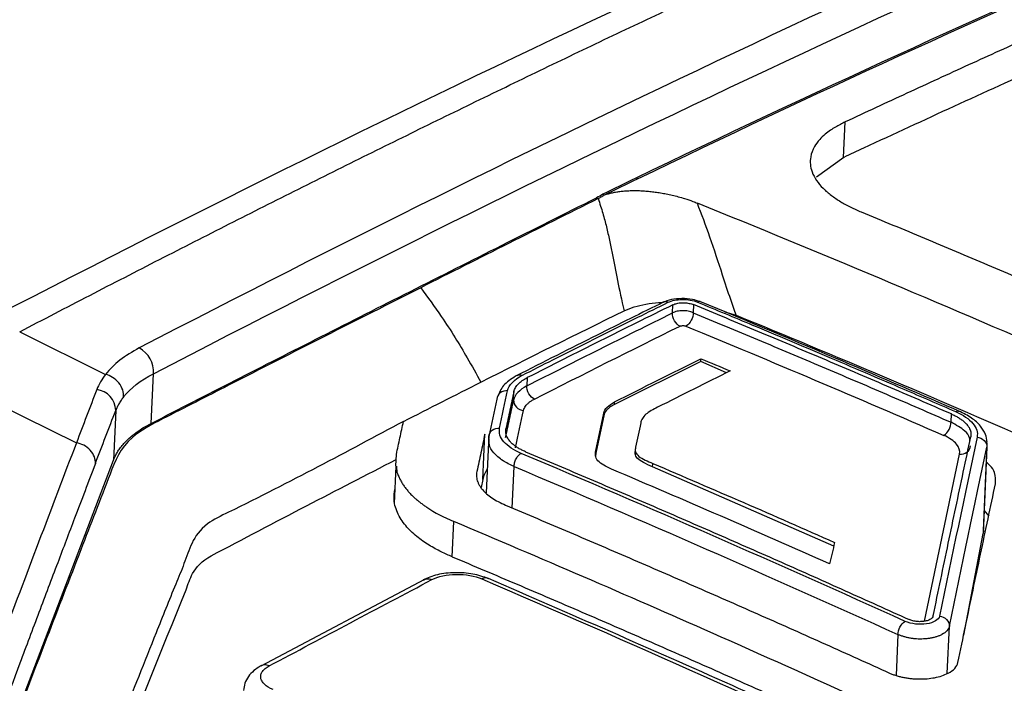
# Model space of a CAD drawing. Header units: millimetres. Extents: x -508 to 796, y -404 to 760.
# Tile 52 of 116: x 656 to 680, y -156 to -140. Entities that reach past the tile are written whole.
import ezdxf

# ---------------------------------------------------------------- set-up
doc = ezdxf.new("R2010")
doc.units = ezdxf.units.MM

msp = doc.modelspace()

# ---------------------------------------------------------------- linework, layer by layer
at = {"color": 7, "linetype": 'Continuous', "lineweight": 25}
for p, q in [((675.815, -143.438), (675.854, -142.588)), ((675.822, -143.441), (675.167, -143.915)), ((670.866, -143.957), (670.828, -143.938)), ((670.04, -144.32), (670.077, -144.339)), ((669.887, -144.408), (669.925, -144.427)), ((671.711, -147.174), (671.72, -146.977)), ((672.212, -146.974), (672.204, -147.171)), ((672.968, -147.148), (673.241, -147.228)), ((656.04, -147.626), (658.103, -148.649)), ((672.389, -148.341), (670.317, -149.372)), ((672.389, -148.341), (672.392, -148.272)), ((673.005, -148.611), (672.389, -148.341)), ((659.197, -149.826), (659.252, -148.634)), ((668.223, -148.728), (668.214, -148.925)), ((654.813, -149.012), (657.401, -150.294)), ((667.895, -149.269), (667.905, -149.061)), ((670.317, -149.372), (670.319, -149.311)), ((658.346, -149.514), (658.291, -150.708)), ((670.058, -149.643), (670.06, -149.581)), ((678.395, -149.797), (678.403, -149.6)), ((670.058, -149.643), (669.866, -150.542)), ((667.155, -151.175), (667.205, -150.084)), ((667.302, -150.108), (667.238, -151.496)), ((667.311, -150.264), (667.305, -150.139)), ((679.244, -150.258), (679.251, -150.336)), ((669.866, -150.542), (669.864, -150.612)), ((670.817, -150.449), (670.812, -150.558)), ((679.257, -150.399), (679.163, -152.47)), ((679.171, -152.398), (679.266, -150.326)), ((654.297, -161.196), (658.291, -150.708)), ((665.07, -150.85), (665.028, -151.75)), ((665.104, -151.01), (665.096, -150.85)), ((671.233, -150.87), (671.236, -150.789)), ((675.58, -152.775), (671.233, -150.87)), ((667.155, -151.175), (667.119, -151.366)), ((666.423, -153.03), (666.461, -152.184)), ((679.171, -152.398), (679.163, -152.47)), ((678.699, -154.913), (679.163, -152.47)), ((665.759, -153.574), (661.829, -155.657))]:
    msp.add_line(p, q, dxfattribs=at)
at = {"color": 250, "linetype": 'Continuous', "lineweight": 25}
for p, q in [((679.251, -150.336), (679.257, -150.399)), ((665.07, -150.844), (665.083, -150.571)), ((677.756, -154.578), (678.599, -150.565)), ((667.862, -151.859), (667.908, -150.863)), ((678.303, -155.836), (678.355, -154.696)), ((677.121, -154.895), (677.076, -155.88))]:
    msp.add_line(p, q, dxfattribs=at)
at = {"color": 7, "linetype": 'Continuous', "lineweight": 25, "flags": 128}
msp.add_lwpolyline([(679.308, -152.058), (679.274, -152.008), (679.193, -151.91)], dxfattribs=at)
at = {"color": 7, "linetype": 'Continuous', "lineweight": 25}
for centre, radius, start, end in [((658.586, -148.597), 0.667, 356.845, 60.8303), ((657.834, -149.525), 0.512, 1.2484, 83.6213), ((667.817, -151.309), 0.675, 144.9255, 168.5156)]:
    msp.add_arc(centre, radius, start, end, dxfattribs=at)
for points in [[(695.816, -133.114), (687.55, -136.275), (679.212, -139.887), (670.828, -143.938)], [(670.866, -143.957), (679.25, -139.906), (687.588, -136.294), (695.853, -133.133)], [(655.437, -147.255), (665.323, -142.129), (675.166, -137.488), (684.93, -133.413)], [(687.401, -134.573), (677.965, -138.551), (668.458, -143.055), (658.911, -148.015)], [(659.252, -148.634), (668.791, -143.678), (678.29, -139.178), (687.718, -135.204)], [(670.828, -143.938), (670.565, -144.065), (670.302, -144.193), (670.04, -144.32)], [(670.077, -144.339), (670.34, -144.211), (670.603, -144.084), (670.866, -143.957)], [(670.04, -144.32), (669.989, -144.354), (669.938, -144.383), (669.887, -144.408)], [(669.925, -144.427), (668.474, -145.153), (667.067, -145.86), (665.666, -146.568)], [(667.11, -148.834), (668.258, -148.255), (669.404, -147.685), (670.55, -147.123)], [(673.242, -147.229), (675.608, -148.201), (677.974, -149.203), (680.341, -150.236)], [(668.397, -149.241), (669.563, -148.649), (670.728, -148.066), (671.892, -147.491)], [(672.032, -147.49), (672.036, -147.488), (672.041, -147.486), (672.045, -147.484)], [(672.032, -147.49), (674.094, -148.342), (676.157, -149.217), (678.219, -150.114)], [(658.911, -148.015), (658.562, -148.196), (658.292, -148.408), (658.103, -148.649)], [(670.319, -149.311), (671.011, -148.962), (671.702, -148.615), (672.392, -148.272)], [(672.392, -148.272), (672.626, -148.37), (672.86, -148.468), (673.094, -148.567)], [(658.103, -148.649), (658.011, -148.766), (657.94, -148.888), (657.891, -149.016)], [(658.534, -149.19), (658.702, -148.978), (658.941, -148.793), (659.252, -148.634)], [(673.094, -148.567), (672.513, -148.856), (671.933, -149.146), (671.352, -149.439)], [(665.253, -149.78), (665.872, -149.463), (666.491, -149.148), (667.11, -148.836)], [(667.752, -149.04), (667.782, -148.902), (667.906, -148.771), (668.107, -148.67)], [(657.891, -149.016), (657.728, -149.441), (657.564, -149.867), (657.401, -150.294)], [(667.56, -149.939), (667.624, -149.638), (667.688, -149.338), (667.752, -149.04)], [(668.214, -148.925), (668.035, -149.019), (667.922, -149.14), (667.895, -149.269)], [(667.497, -149.241), (667.433, -149.539), (667.369, -149.839), (667.305, -150.139)], [(657.857, -150.791), (658.02, -150.364), (658.183, -149.938), (658.346, -149.514)], [(667.945, -150.41), (668.009, -150.11), (668.073, -149.811), (668.137, -149.513)], [(669.869, -150.479), (669.933, -150.179), (669.997, -149.879), (670.06, -149.581)], [(670.947, -149.816), (670.905, -150.011), (670.864, -150.206), (670.823, -150.401)], [(679.021, -150.156), (678.722, -151.56), (678.421, -152.993), (678.119, -154.455)], [(678.233, -150.108), (678.228, -150.111), (678.224, -150.113), (678.219, -150.114)], [(668.068, -150.551), (668.072, -150.549), (668.076, -150.548), (668.079, -150.547)], [(677.297, -154.581), (674.225, -153.188), (671.152, -151.843), (668.079, -150.547)], [(678.355, -154.696), (678.657, -153.235), (678.958, -151.802), (679.257, -150.399)], [(658.291, -150.708), (658.305, -150.672), (658.321, -150.637), (658.338, -150.602)], [(667.908, -150.863), (670.979, -152.159), (674.05, -153.503), (677.121, -154.895)], [(675.481, -153.197), (673.736, -152.424), (671.992, -151.667), (670.247, -150.925)], [(671.236, -150.789), (672.691, -151.409), (674.146, -152.041), (675.601, -152.684)], [(665.813, -151.841), (666, -151.968), (666.216, -152.082), (666.461, -152.184)], [(675.601, -152.684), (675.561, -152.855), (675.521, -153.026), (675.481, -153.197)], [(660.191, -153.432), (660.276, -153.277), (660.414, -153.126), (660.638, -153.005)], [(662.03, -155.649), (663.332, -154.959), (664.636, -154.266), (665.936, -153.578)], [(667.133, -153.562), (670.675, -155.083), (674.217, -156.666), (677.759, -158.313)], [(677.967, -154.45), (677.96, -154.484), (677.931, -154.516), (677.885, -154.539)], [(677.287, -154.585), (677.291, -154.583), (677.294, -154.582), (677.297, -154.581)], [(678.355, -154.696), (678.34, -154.772), (678.277, -154.843), (678.178, -154.896)], [(678.325, -155.827), (678.457, -155.759), (678.541, -155.668), (678.561, -155.571)]]:
    msp.add_open_spline(points, degree=3, dxfattribs=at)
for points, knots in [([(656.042, -147.625), (656.602, -147.333), (657.721, -146.75), (659.398, -145.888), (661.069, -145.036), (662.735, -144.197), (664.397, -143.368), (666.053, -142.552), (667.705, -141.747), (669.351, -140.953), (670.993, -140.171), (672.63, -139.401), (674.262, -138.642), (675.889, -137.895), (677.511, -137.159), (679.128, -136.435), (680.74, -135.722), (682.347, -135.021), (683.949, -134.331), (685.015, -133.88), (685.547, -133.654)], [0, 0, 0, 0, 0.056685, 0.113231, 0.169639, 0.225912, 0.282049, 0.338052, 0.393922, 0.449659, 0.505266, 0.560742, 0.616089, 0.671309, 0.726401, 0.781368, 0.83621, 0.890929, 0.945525, 1, 1, 1, 1]), ([(695.041, -134.336), (694.551, -134.528), (693.572, -134.913), (692.102, -135.502), (690.631, -136.099), (689.159, -136.706), (687.685, -137.322), (686.21, -137.948), (684.734, -138.583), (683.257, -139.227), (681.779, -139.88), (680.3, -140.543), (678.819, -141.215), (677.337, -141.896), (676.348, -142.357), (675.854, -142.588)], [0, 0, 0, 0, 0.07697, 0.153926, 0.23087, 0.307804, 0.384728, 0.461646, 0.538557, 0.615465, 0.69237, 0.769275, 0.84618, 0.923088, 1, 1, 1, 1]), ([(695.009, -135.196), (694.842, -135.256), (693.251, -135.887), (688.477, -137.785), (682.399, -140.397), (677.582, -142.621), (675.975, -143.364), (675.822, -143.441)], [7.228848, 7.228848, 7.228848, 7.228848, 7.380961, 8.749979, 11.790722, 13.158986, 13.311015, 13.311015, 13.311015, 13.311015]), ([(675.854, -142.588), (675.815, -142.607), (675.734, -142.646), (675.617, -142.711), (675.493, -142.79), (675.363, -142.889), (675.226, -143.019), (675.093, -143.199), (674.998, -143.459), (675.023, -143.736), (675.156, -143.988), (675.314, -144.178), (675.511, -144.349), (675.737, -144.5), (675.978, -144.633), (676.156, -144.71), (676.241, -144.748)], [0, 0, 0, 0, 0.033264, 0.069145, 0.110117, 0.159062, 0.219735, 0.297572, 0.402387, 0.552104, 0.638863, 0.720608, 0.797363, 0.869565, 0.93713, 1, 1, 1, 1]), ([(669.925, -144.427), (669.95, -144.414), (670.001, -144.388), (670.052, -144.356), (670.077, -144.339)], [0, 0, 0, 0, 0.493096, 1, 1, 1, 1]), ([(670.077, -144.339), (670.109, -144.329), (670.17, -144.31), (670.269, -144.286), (670.37, -144.267), (670.474, -144.252), (670.581, -144.242), (670.691, -144.236), (670.804, -144.234), (670.921, -144.236), (671.041, -144.243), (671.166, -144.254), (671.294, -144.27), (671.427, -144.29), (671.565, -144.314), (671.707, -144.345), (671.854, -144.382), (672.021, -144.431), (672.173, -144.482), (672.271, -144.523), (672.306, -144.537)], [0, 0, 0, 0, 0.048517, 0.09546, 0.141345, 0.186658, 0.23186, 0.277392, 0.32368, 0.371138, 0.420173, 0.47119, 0.524597, 0.580764, 0.640118, 0.703179, 0.770556, 0.842966, 0.943538, 1, 1, 1, 1]), ([(659.197, -149.826), (659.867, -149.482), (661.228, -148.784), (663.301, -147.728), (665.439, -146.644), (667.641, -145.534), (669.131, -144.787), (669.887, -144.408)], [0, 0, 0, 0, 0.187746, 0.381618, 0.581617, 0.787744, 1, 1, 1, 1]), ([(669.925, -144.427), (669.965, -144.548), (670.003, -144.666), (670.068, -144.891), (670.098, -145), (670.149, -145.213), (670.174, -145.32), (670.221, -145.531), (670.242, -145.636), (670.306, -145.952), (670.347, -146.168), (670.435, -146.619), (670.485, -146.86), (670.55, -147.123)], [0, 0, 0, 0, 0.125, 0.125, 0.25, 0.25, 0.375, 0.375, 0.5, 0.5, 0.75, 0.75, 1, 1, 1, 1]), ([(681.068, -148.224), (681.062, -148.221), (681.057, -148.219), (678.135, -146.944), (675.22, -145.717), (672.306, -144.537)], [0.047978, 0.047978, 0.047978, 0.047978, 0.05875, 0.05875, 5.359272, 5.359272, 5.359272, 5.359272]), ([(673.242, -147.229), (673.197, -147.104), (673.081, -146.783), (672.874, -146.152), (672.62, -145.366), (672.408, -144.806), (672.306, -144.537)], [0, 0, 0, 0, 0.136279, 0.350369, 0.687803, 1, 1, 1, 1]), ([(676.241, -144.748), (676.747, -144.957), (677.758, -145.376), (679.274, -146.015), (680.791, -146.661), (682.307, -147.316), (683.823, -147.98), (685.339, -148.651), (686.855, -149.331), (688.371, -150.02), (689.886, -150.716), (691.402, -151.421), (692.917, -152.134), (694.432, -152.856), (695.947, -153.585), (697.462, -154.323), (698.471, -154.822), (698.976, -155.071)], [0, 0, 0, 0, 0.066704, 0.133395, 0.200076, 0.266748, 0.333413, 0.400072, 0.466726, 0.533378, 0.600029, 0.666681, 0.733334, 0.799991, 0.866654, 0.933323, 1, 1, 1, 1]), ([(665.666, -146.568), (664.128, -147.347), (662.328, -148.258), (660.262, -149.316), (659.469, -149.718), (658.521, -150.219), (658.211, -151.049), (657.858, -151.952), (657.353, -153.262), (656.483, -155.512), (655.507, -158.054), (654.709, -160.137), (654.393, -160.963), (654.301, -161.205)], [0, 0, 0, 0, 0.210087, 0.245895, 0.282101, 0.318385, 0.375086, 0.431717, 0.487667, 0.617719, 0.848798, 0.95583, 1, 1, 1, 1]), ([(665.666, -146.568), (665.832, -146.796), (666.118, -147.188), (666.486, -147.752), (666.802, -148.28), (667.001, -148.64), (667.11, -148.836)], [0, 0, 0, 0, 0.3161991, 0.542358, 0.7502528, 1, 1, 1, 1]), ([(671.502, -146.91), (670.968, -147.175), (669.788, -147.759), (668.607, -148.356), (667.96, -148.683)], [0, 0, 0, 0, 0.45248, 1, 1, 1, 1]), ([(668.107, -148.67), (668.351, -148.546), (668.934, -148.25), (669.859, -147.786), (670.781, -147.326), (671.363, -147.038), (671.605, -146.918)], [0, 0, 0, 0, 0.209174, 0.500001, 0.792573, 1, 1, 1, 1]), ([(671.72, -146.977), (671.138, -147.266), (669.972, -147.843), (668.806, -148.433), (668.223, -148.728)], [0, 0, 0, 0, 0.500123, 1, 1, 1, 1]), ([(670.55, -147.123), (670.628, -147.09), (670.781, -147.024), (671.067, -146.96), (671.307, -146.924), (671.452, -146.92), (671.49, -146.919)], [0, 0, 0, 0, 0.304596, 0.603088, 0.896966, 1, 1, 1, 1]), ([(672.371, -146.903), (672.311, -146.883), (672.18, -146.84), (671.93, -146.822), (671.671, -146.846), (671.541, -146.897), (671.476, -146.923)], [0, 0, 0, 0, 0.214592, 0.474959, 0.736578, 1, 1, 1, 1]), ([(671.605, -146.918), (671.69, -146.876), (671.815, -146.852), (672.074, -146.85), (672.208, -146.873), (672.308, -146.914)], [0, 0, 0, 0, 0.5, 0.5, 1, 1, 1, 1]), ([(671.72, -146.977), (671.734, -146.971), (671.762, -146.958), (671.814, -146.944), (671.869, -146.934), (671.929, -146.929), (671.99, -146.929), (672.05, -146.934), (672.109, -146.943), (672.164, -146.956), (672.196, -146.968), (672.212, -146.974)], [0, 0, 0, 0, 0.1119, 0.223532, 0.334927, 0.446115, 0.557125, 0.667988, 0.778735, 0.889395, 1, 1, 1, 1]), ([(678.403, -149.6), (677.888, -149.376), (676.856, -148.929), (675.308, -148.269), (673.76, -147.616), (672.728, -147.188), (672.212, -146.974)], [0, 0, 0, 0, 0.249982, 0.499972, 0.749976, 1, 1, 1, 1]), ([(672.308, -146.914), (672.75, -147.097), (673.782, -147.525), (675.433, -148.221), (677.056, -148.914), (678.088, -149.362), (678.503, -149.541)], [0, 0, 0, 0, 0.213949, 0.499998, 0.799417, 1, 1, 1, 1]), ([(678.638, -149.555), (677.692, -149.146), (675.601, -148.241), (673.511, -147.372), (672.367, -146.896)], [0, 0, 0, 0, 0.45248, 1, 1, 1, 1]), ([(668.214, -148.925), (668.797, -148.63), (669.963, -148.04), (671.128, -147.462), (671.711, -147.174)], [0, 0, 0, 0, 0.499953, 1, 1, 1, 1]), ([(671.892, -147.491), (671.846, -147.472), (671.792, -147.426), (671.72, -147.3), (671.706, -147.227), (671.711, -147.174)], [0, 0, 0, 0, 0.5, 0.5, 1, 1, 1, 1]), ([(672.204, -147.171), (672.17, -147.154), (672.088, -147.128), (671.949, -147.115), (671.815, -147.13), (671.741, -147.157), (671.711, -147.174)], [0, 0, 0, 0, 0.000039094, 0.000078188, 0.000117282, 0.000156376, 0.000156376, 0.000156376, 0.000156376]), ([(672.204, -147.171), (672.205, -147.221), (672.191, -147.289), (672.129, -147.412), (672.084, -147.461), (672.045, -147.484)], [0, 0, 0, 0, 0.5, 0.5, 1, 1, 1, 1]), ([(672.204, -147.171), (672.72, -147.384), (673.752, -147.812), (675.3, -148.465), (676.848, -149.125), (677.879, -149.573), (678.395, -149.797)], [0, 0, 0, 0, 0.250002, 0.499998, 0.749996, 1, 1, 1, 1]), ([(671.892, -147.491), (671.898, -147.488), (671.91, -147.483), (671.934, -147.479), (671.964, -147.477), (672, -147.479), (672.021, -147.487), (672.032, -147.49)], [0, 0, 0, 0, 0.169073, 0.33297, 0.504183, 0.753801, 1, 1, 1, 1]), ([(658.534, -149.19), (658.537, -149.139), (658.531, -149.082), (658.493, -148.966), (658.462, -148.907), (658.378, -148.802), (658.326, -148.756), (658.216, -148.686), (658.158, -148.662), (658.103, -148.649)], [0, 0, 0, 0, 0.25, 0.25, 0.5, 0.5, 0.75, 0.75, 1, 1, 1, 1]), ([(667.987, -148.67), (667.873, -148.738), (667.645, -148.876), (667.566, -149.058), (667.526, -149.149)], [0, 0, 0, 0, 0.496065, 1, 1, 1, 1]), ([(667.905, -149.061), (667.909, -149.044), (667.918, -149.011), (667.942, -148.964), (667.971, -148.921), (668.02, -148.865), (668.098, -148.799), (668.18, -148.75), (668.223, -148.728), (668.223, -148.728)], [0, 0, 0, 0, 0.138563, 0.268116, 0.388658, 0.50019, 0.758135, 0.999135, 1, 1, 1, 1]), ([(667.752, -149.04), (667.694, -149.036), (667.626, -149.053), (667.527, -149.131), (667.5, -149.19), (667.497, -149.241)], [0, 0, 0, 0, 0.5, 0.5, 1, 1, 1, 1]), ([(667.905, -149.061), (667.873, -149.21), (667.809, -149.509), (667.745, -149.809), (667.713, -149.959)], [0, 0, 0, 0, 0.499847, 1, 1, 1, 1]), ([(668.397, -149.241), (668.35, -149.222), (668.296, -149.176), (668.223, -149.051), (668.209, -148.978), (668.214, -148.925)], [0, 0, 0, 0, 0.5, 0.5, 1, 1, 1, 1]), ([(658.534, -149.19), (658.513, -149.217), (658.472, -149.271), (658.422, -149.353), (658.379, -149.433), (658.357, -149.487), (658.346, -149.514)], [0, 0, 0, 0, 0.26151, 0.515346, 0.76151, 1, 1, 1, 1]), ([(667.703, -150.167), (667.735, -150.016), (667.799, -149.716), (667.863, -149.418), (667.895, -149.269)], [0, 0, 0, 0, 0.500161, 1, 1, 1, 1]), ([(667.895, -149.269), (667.892, -149.322), (667.914, -149.386), (668.009, -149.482), (668.078, -149.509), (668.137, -149.513)], [0, 0, 0, 0, 0.5, 0.5, 1, 1, 1, 1]), ([(668.137, -149.513), (668.142, -149.496), (668.151, -149.462), (668.179, -149.413), (668.217, -149.367), (668.266, -149.322), (668.325, -149.28), (668.373, -149.254), (668.397, -149.241)], [0, 0, 0, 0, 0.168683, 0.334253, 0.498423, 0.662951, 0.829583, 1, 1, 1, 1]), ([(670.06, -149.581), (670.071, -149.531), (670.099, -149.481), (670.187, -149.389), (670.246, -149.348), (670.319, -149.311)], [0, 0, 0, 0, 0.5, 0.5, 1, 1, 1, 1]), ([(670.317, -149.372), (670.275, -149.393), (670.238, -149.416), (670.205, -149.44), (670.175, -149.462), (670.148, -149.486), (670.127, -149.511), (670.091, -149.552), (670.067, -149.597), (670.058, -149.643)], [0, 0, 0, 0, 0.284605, 0.284605, 0.284605, 0.551626, 0.551626, 0.551626, 1, 1, 1, 1]), ([(671.352, -149.439), (671.247, -149.492), (671.142, -149.546), (671.034, -149.64), (671.006, -149.673), (670.966, -149.744), (670.954, -149.78), (670.947, -149.816)], [0, 0, 0, 0, 0.5, 0.5, 0.75, 0.75, 1, 1, 1, 1]), ([(678.403, -149.6), (678.433, -149.614), (678.494, -149.641), (678.576, -149.688), (678.653, -149.739), (678.722, -149.795), (678.784, -149.859), (678.838, -149.936), (678.88, -150.037), (678.873, -150.111), (678.869, -150.153)], [0, 0, 0, 0, 0.092217, 0.188328, 0.288336, 0.392243, 0.500052, 0.624863, 0.791534, 1, 1, 1, 1]), ([(678.503, -149.541), (678.523, -149.534), (678.543, -149.527), (678.567, -149.528), (678.581, -149.53), (678.592, -149.537), (678.6, -149.541)], [0, 0, 0, 0, 0.550515, 0.571926, 0.725715, 1, 1, 1, 1]), ([(678.503, -149.541), (678.685, -149.62), (678.83, -149.719), (679.009, -149.932), (679.044, -150.046), (679.021, -150.156)], [0, 0, 0, 0, 0.5, 0.5, 1, 1, 1, 1]), ([(679.263, -150.279), (679.253, -150.214), (679.231, -150.076), (679.104, -149.878), (678.895, -149.685), (678.69, -149.584), (678.582, -149.531)], [0, 0, 0, 0, 0.203271, 0.438919, 0.705419, 1, 1, 1, 1]), ([(665.253, -149.777), (663.89, -150.509), (662.357, -151.331), (660.442, -152.256), (660.147, -152.702), (659.993, -153.194), (659.688, -153.912), (659.194, -155.162), (658.258, -157.501), (657.344, -159.715), (656.693, -161.489), (656.37, -162.11), (656.455, -162.598), (656.637, -162.806), (656.713, -162.893)], [0, 0, 0, 0, 0.212432, 0.238898, 0.274079, 0.309861, 0.345613, 0.429883, 0.580363, 0.849079, 0.902186, 0.955146, 0.981296, 1, 1, 1, 1]), ([(658.338, -150.602), (658.353, -150.574), (658.385, -150.515), (658.446, -150.425), (658.521, -150.33), (658.614, -150.232), (658.726, -150.13), (658.859, -150.028), (659.015, -149.924), (659.136, -149.859), (659.197, -149.826)], [0, 0, 0, 0, 0.0959573, 0.2002132, 0.3127673, 0.4336193, 0.5627691, 0.700216, 0.8459598, 1, 1, 1, 1]), ([(665.083, -150.571), (665.111, -150.438), (665.168, -150.173), (665.225, -149.909), (665.253, -149.777)], [0, 0, 0, 0, 0.500144, 1, 1, 1, 1]), ([(678.233, -150.108), (678.272, -150.085), (678.317, -150.037), (678.38, -149.915), (678.396, -149.847), (678.395, -149.797)], [0, 0, 0, 0, 0.5, 0.5, 1, 1, 1, 1]), ([(667.305, -150.139), (667.308, -150.088), (667.335, -150.029), (667.434, -149.951), (667.502, -149.935), (667.56, -149.939)], [0, 0, 0, 0, 0.5, 0.5, 1, 1, 1, 1]), ([(668.079, -150.547), (667.897, -150.47), (667.752, -150.373), (667.573, -150.163), (667.537, -150.049), (667.56, -149.939)], [0, 0, 0, 0, 0.5, 0.5, 1, 1, 1, 1]), ([(668.18, -150.506), (668.151, -150.493), (668.092, -150.467), (668.01, -150.423), (667.932, -150.372), (667.862, -150.316), (667.792, -150.245), (667.735, -150.159), (667.702, -150.058), (667.709, -149.992), (667.713, -149.959)], [0, 0, 0, 0, 0.089123, 0.183736, 0.28384, 0.389438, 0.500528, 0.666994, 0.833485, 1, 1, 1, 1]), ([(657.401, -150.294), (657.099, -151.086), (656.797, -151.88), (656.191, -153.478), (655.888, -154.281), (654.979, -156.703), (654.372, -158.332), (653.764, -159.979)], [0, 0, 0, 0, 0.25, 0.25, 0.5, 0.5, 1, 1, 1, 1]), ([(657.857, -150.791), (657.86, -150.741), (657.853, -150.685), (657.812, -150.574), (657.778, -150.519), (657.69, -150.422), (657.635, -150.381), (657.519, -150.322), (657.458, -150.303), (657.401, -150.294)], [0, 0, 0, 0, 0.25, 0.25, 0.5, 0.5, 0.75, 0.75, 1, 1, 1, 1]), ([(667.205, -150.084), (667.173, -150.232), (667.11, -150.531), (667.046, -150.831), (667.014, -150.981)], [0, 0, 0, 0, 0.499832, 1, 1, 1, 1]), ([(677.967, -154.45), (678.028, -154.157), (678.149, -153.573), (678.33, -152.706), (678.51, -151.846), (678.69, -150.995), (678.81, -150.433), (678.869, -150.153)], [0, 0, 0, 0, 0.200605, 0.400903, 0.6009, 0.800597, 1, 1, 1, 1]), ([(678.599, -150.565), (678.616, -150.485), (678.591, -150.401), (678.46, -150.245), (678.354, -150.173), (678.219, -150.114)], [0, 0, 0, 0, 0.5, 0.5, 1, 1, 1, 1]), ([(679.021, -150.156), (679.079, -150.161), (679.147, -150.189), (679.239, -150.284), (679.26, -150.347), (679.257, -150.399)], [0, 0, 0, 0, 0.5, 0.5, 1, 1, 1, 1]), ([(667.908, -150.863), (667.907, -150.837), (667.914, -150.776), (667.953, -150.673), (668.011, -150.592), (668.051, -150.561), (668.068, -150.551)], [0.0391878, 0.0391878, 0.0391878, 0.0391878, 0.2891886, 0.5391928, 0.789197, 0.9999966, 0.9999966, 0.9999966, 0.9999966]), ([(668.18, -150.506), (668.692, -150.723), (669.716, -151.156), (671.252, -151.817), (672.788, -152.485), (674.323, -153.161), (675.858, -153.844), (676.881, -154.306), (677.392, -154.538)], [0, 0, 0, 0, 0.166795, 0.333534, 0.50022, 0.666857, 0.83345, 1, 1, 1, 1]), ([(670.247, -150.925), (670.179, -150.896), (670.115, -150.866), (670.002, -150.799), (669.953, -150.762), (669.886, -150.684), (669.868, -150.643), (669.855, -150.561), (669.86, -150.52), (669.869, -150.479)], [0, 0, 0, 0, 0.25, 0.25, 0.5, 0.5, 0.75, 0.75, 1, 1, 1, 1]), ([(671.233, -150.87), (671.156, -150.836), (671.079, -150.802), (671.01, -150.765), (670.955, -150.735), (670.904, -150.702), (670.869, -150.667), (670.834, -150.631), (670.817, -150.592), (670.814, -150.554), (670.811, -150.528), (670.814, -150.502), (670.819, -150.477)], [0, 0, 0, 0, 0.315217, 0.315217, 0.315217, 0.568367, 0.568367, 0.568367, 0.82692, 0.82692, 0.82692, 1, 1, 1, 1]), ([(670.823, -150.401), (670.815, -150.438), (670.812, -150.474), (670.835, -150.548), (670.862, -150.585), (670.946, -150.651), (671, -150.68), (671.114, -150.736), (671.175, -150.763), (671.236, -150.789)], [0, 0, 0, 0, 0.25, 0.25, 0.5, 0.5, 0.75, 0.75, 1, 1, 1, 1]), ([(678.599, -150.565), (678.658, -150.57), (678.728, -150.554), (678.829, -150.476), (678.857, -150.417), (678.86, -150.364)], [0, 0, 0, 0, 0.5, 0.5, 1, 1, 1, 1]), ([(660.638, -153.005), (661.401, -152.603), (662.882, -151.824), (664.36, -151.064), (665.077, -150.695)], [0, 0, 0, 0, 0.515459, 1, 1, 1, 1]), ([(679.463, -151.275), (679.464, -151.187), (679.467, -151.039), (679.369, -150.865), (679.275, -150.788), (679.246, -150.764)], [0, 0, 0, 0, 0.509318, 0.849658, 1, 1, 1, 1]), ([(657.857, -150.791), (657.691, -151.228), (657.389, -152.02), (656.937, -153.212), (656.5, -154.372), (655.889, -155.997), (655.132, -158.025), (654.526, -159.666), (654.229, -160.47)], [0, 0, 0, 0, 0.1378567, 0.2500296, 0.3742634, 0.5000337, 0.7547661, 1, 1, 1, 1]), ([(665.104, -151.01), (665.115, -151.041), (665.135, -151.1), (665.177, -151.188), (665.224, -151.271), (665.278, -151.35), (665.336, -151.425), (665.398, -151.496), (665.464, -151.563), (665.532, -151.626), (665.601, -151.685), (665.671, -151.74), (665.741, -151.792), (665.79, -151.825), (665.813, -151.841)], [0, 0, 0, 0, 0.103372, 0.203293, 0.299592, 0.39213, 0.480805, 0.565573, 0.646623, 0.724193, 0.79844, 0.869276, 0.93651, 1, 1, 1, 1]), ([(667.014, -150.981), (667.01, -151.002), (667.003, -151.043), (667.004, -151.107), (667.014, -151.17), (667.034, -151.234), (667.063, -151.296), (667.1, -151.358), (667.158, -151.432), (667.245, -151.519), (667.372, -151.616), (667.523, -151.708), (667.643, -151.762), (667.703, -151.789)], [0, 0, 0, 0, 0.071471, 0.142944, 0.214418, 0.285894, 0.357371, 0.428849, 0.500329, 0.622631, 0.746673, 0.872462, 1, 1, 1, 1]), ([(666.423, -153.03), (666.38, -153.012), (666.289, -152.973), (666.153, -152.908), (666.01, -152.834), (665.862, -152.748), (665.712, -152.65), (665.565, -152.539), (665.425, -152.416), (665.298, -152.279), (665.188, -152.129), (665.1, -151.966), (665.042, -151.792), (665.016, -151.607), (665.034, -151.483), (665.044, -151.418)], [0, 0, 0, 0, 0.0443534, 0.0940023, 0.1489989, 0.2094735, 0.2756479, 0.3474766, 0.4243346, 0.5063164, 0.594129, 0.6876201, 0.7862777, 0.8900614, 1, 1, 1, 1]), ([(678.561, -155.571), (678.622, -155.278), (678.743, -154.694), (678.924, -153.827), (679.104, -152.968), (679.284, -152.117), (679.403, -151.555), (679.463, -151.275)], [0, 0, 0, 0, 0.200616, 0.40092, 0.600916, 0.800609, 1, 1, 1, 1]), ([(667.703, -151.789), (668.215, -152.006), (669.238, -152.439), (670.774, -153.099), (672.31, -153.767), (673.845, -154.443), (675.381, -155.127), (676.405, -155.589), (676.916, -155.821)], [0, 0, 0, 0, 0.166664, 0.333324, 0.499984, 0.666648, 0.833319, 1, 1, 1, 1]), ([(709.921, -173.719), (709.405, -173.426), (708.375, -172.84), (706.829, -171.972), (705.282, -171.11), (703.734, -170.257), (702.186, -169.412), (700.638, -168.574), (699.089, -167.745), (697.539, -166.923), (695.988, -166.11), (694.437, -165.304), (692.886, -164.506), (691.333, -163.717), (689.78, -162.935), (687.709, -161.903), (685.12, -160.634), (682.011, -159.143), (678.903, -157.684), (675.793, -156.259), (672.683, -154.866), (669.572, -153.504), (667.498, -152.624), (666.461, -152.184)], [0, 0, 0, 0, 0.035725, 0.071446, 0.107162, 0.142875, 0.178586, 0.214295, 0.250004, 0.285712, 0.32142, 0.357131, 0.392843, 0.428558, 0.464277, 0.500001, 0.571441, 0.642867, 0.714285, 0.785701, 0.857121, 0.928552, 1, 1, 1, 1]), ([(666.423, -153.03), (666.941, -153.249), (667.978, -153.688), (669.534, -154.356), (671.089, -155.032), (672.644, -155.715), (674.199, -156.408), (675.754, -157.108), (677.309, -157.816), (678.864, -158.533), (680.418, -159.258), (681.972, -159.991), (683.527, -160.732), (685.081, -161.482), (686.635, -162.24), (688.706, -163.261), (691.295, -164.557), (694.399, -166.145), (697.5, -167.764), (700.599, -169.415), (703.696, -171.099), (706.791, -172.812), (708.851, -173.981), (709.882, -174.565)], [0, 0, 0, 0, 0.035725, 0.071445, 0.107162, 0.142875, 0.178585, 0.214294, 0.250002, 0.285711, 0.321419, 0.35713, 0.392842, 0.428558, 0.464277, 0.500001, 0.571442, 0.642868, 0.714286, 0.785702, 0.857122, 0.928553, 1, 1, 1, 1]), ([(656.426, -162.865), (657.631, -159.807), (658.834, -156.789), (660.086, -153.691), (660.121, -153.56), (660.191, -153.432)], [8.027012, 8.027012, 8.027012, 8.027012, 27.62091, 27.62091, 28.477408, 28.477408, 28.477408, 28.477408]), ([(667.293, -153.554), (667.173, -153.512), (666.931, -153.43), (666.485, -153.4), (666.049, -153.446), (665.832, -153.539), (665.724, -153.585)], [0, 0, 0, 0, 0.249294, 0.498393, 0.748507, 1, 1, 1, 1]), ([(665.936, -153.578), (666.081, -153.502), (666.294, -153.455), (666.737, -153.45), (666.964, -153.49), (667.133, -153.562)], [0, 0, 0, 0, 0.5, 0.5, 1, 1, 1, 1]), ([(677.983, -158.334), (676.371, -157.59), (672.808, -155.948), (669.245, -154.401), (667.294, -153.554)], [0, 0, 0, 0, 0.452481, 1, 1, 1, 1]), ([(678.119, -154.455), (678.11, -154.498), (678.076, -154.539), (677.967, -154.604), (677.893, -154.629), (677.725, -154.654), (677.632, -154.656), (677.452, -154.634), (677.367, -154.612), (677.297, -154.581)], [0, 0, 0, 0, 0.25, 0.25, 0.5, 0.5, 0.75, 0.75, 1, 1, 1, 1]), ([(677.885, -154.539), (677.871, -154.546), (677.845, -154.558), (677.798, -154.572), (677.747, -154.582), (677.694, -154.587), (677.639, -154.589), (677.584, -154.586), (677.531, -154.579), (677.481, -154.568), (677.434, -154.555), (677.406, -154.543), (677.392, -154.538)], [0, 0, 0, 0, 0.105265, 0.2093387, 0.3122285, 0.4139422, 0.5144879, 0.613874, 0.7121091, 0.8092022, 0.9051626, 1, 1, 1, 1]), ([(678.119, -154.455), (678.177, -154.46), (678.244, -154.488), (678.337, -154.582), (678.358, -154.644), (678.355, -154.696)], [0, 0, 0, 0, 0.5, 0.5, 1, 1, 1, 1]), ([(677.121, -154.895), (677.122, -154.846), (677.138, -154.778), (677.203, -154.656), (677.248, -154.608), (677.287, -154.585)], [0, 0, 0, 0, 0.5, 0.5, 1, 1, 1, 1]), ([(678.178, -154.896), (678.158, -154.906), (678.118, -154.926), (678.049, -154.951), (677.976, -154.972), (677.898, -154.988), (677.817, -154.999), (677.734, -155.005), (677.65, -155.007), (677.566, -155.003), (677.483, -154.996), (677.403, -154.983), (677.325, -154.967), (677.252, -154.946), (677.183, -154.923), (677.142, -154.905), (677.121, -154.895)], [0, 0, 0, 0, 0.075231, 0.149872, 0.223924, 0.297388, 0.370266, 0.442558, 0.514267, 0.585393, 0.655939, 0.725904, 0.795292, 0.864102, 0.932338, 1, 1, 1, 1]), ([(661.826, -155.652), (661.769, -155.687), (661.652, -155.76), (661.524, -155.904), (661.437, -156.066), (661.422, -156.181), (661.415, -156.238)], [0, 0, 0, 0, 0.241116, 0.490277, 0.743941, 1, 1, 1, 1]), ([(662.122, -156.22), (662.038, -156.184), (661.932, -156.118), (661.852, -156.017), (661.822, -155.938), (661.825, -155.872), (661.844, -155.82), (661.873, -155.77), (661.929, -155.711), (661.993, -155.668), (662.03, -155.649)], [0, 0, 0, 0, 0.000332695, 0.000499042, 0.000665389, 0.000831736, 0.00091491, 0.000998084, 0.001164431, 0.001330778, 0.001330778, 0.001330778, 0.001330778]), ([(676.916, -155.821), (676.943, -155.832), (676.995, -155.854), (677.081, -155.883), (677.17, -155.908), (677.263, -155.928), (677.357, -155.944), (677.453, -155.956), (677.548, -155.963), (677.672, -155.966), (677.826, -155.96), (678.005, -155.935), (678.18, -155.893), (678.276, -155.849), (678.325, -155.827)], [0, 0, 0, 0, 0.064718, 0.128803, 0.192258, 0.255085, 0.317287, 0.378865, 0.439824, 0.500164, 0.615231, 0.736886, 0.865139, 1, 1, 1, 1])]:
    msp.add_open_spline(points, degree=3, knots=knots, dxfattribs=at)
at = {"color": 250, "linetype": 'Continuous', "lineweight": 25}
for points, knots in [([(671.605, -146.918), (671.582, -146.911), (671.537, -146.897), (671.499, -146.914), (671.481, -146.923)], [0, 0, 0, 0, 0.515801, 1, 1, 1, 1]), ([(672.404, -146.915), (672.392, -146.909), (672.364, -146.894), (672.328, -146.907), (672.308, -146.914)], [0, 0, 0, 0, 0.442666, 1, 1, 1, 1]), ([(667.983, -148.674), (668.001, -148.666), (668.038, -148.649), (668.083, -148.663), (668.107, -148.67)], [0, 0, 0, 0, 0.483847, 1, 1, 1, 1]), ([(678.849, -150.268), (678.849, -150.236), (678.847, -150.148), (678.717, -149.976), (678.517, -149.864), (678.395, -149.797)], [0, 0, 0, 0, 0.185826, 0.507979, 1, 1, 1, 1]), ([(667.908, -150.863), (667.814, -150.818), (667.613, -150.72), (667.415, -150.538), (667.31, -150.378), (667.311, -150.288), (667.311, -150.264)], [0, 0, 0, 0, 0.276105, 0.5930442, 0.8898215, 1, 1, 1, 1]), ([(665.736, -153.589), (665.764, -153.575), (665.824, -153.546), (665.898, -153.567), (665.936, -153.578)], [0, 0, 0, 0, 0.479229, 1, 1, 1, 1]), ([(667.292, -153.559), (667.271, -153.548), (667.225, -153.525), (667.165, -153.549), (667.133, -153.562)], [0, 0, 0, 0, 0.456153, 1, 1, 1, 1]), ([(662.03, -155.649), (661.992, -155.637), (661.918, -155.613), (661.857, -155.64), (661.827, -155.654)], [0, 0, 0, 0, 0.50261, 1, 1, 1, 1])]:
    msp.add_open_spline(points, degree=3, knots=knots, dxfattribs=at)

doc.saveas('drawing.dxf')
